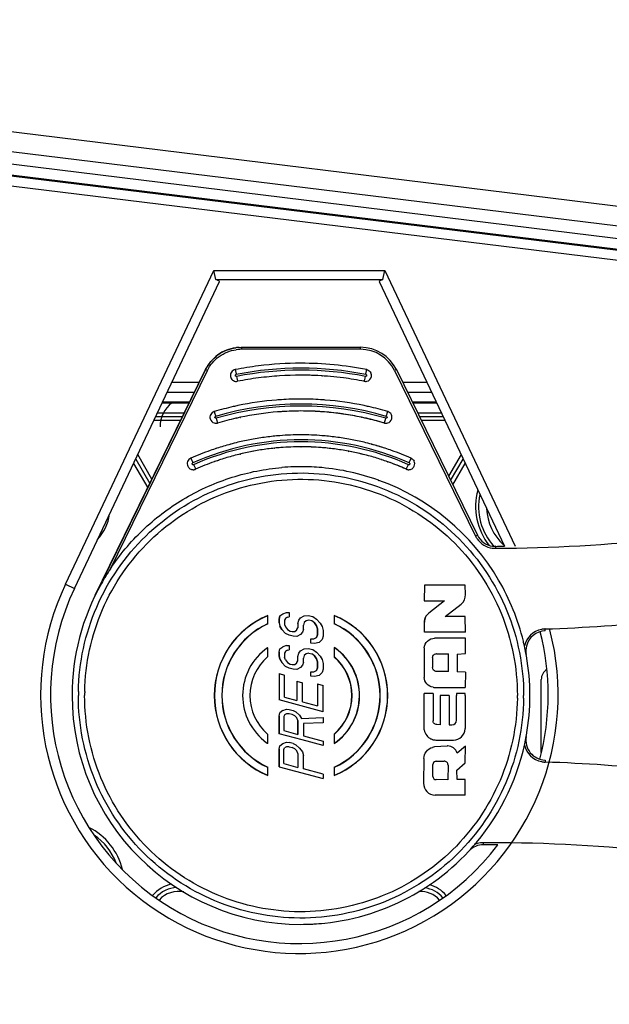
# Model space of a CAD drawing. Header units: millimetres. Extents: x 0 to 420, y 0 to 297.
# Tile 13 of 136: x 81.33 to 87.26, y 187.3 to 197.19. Entities that reach past the tile are written whole.
import ezdxf

# ---------------------------------------------------------------- set-up
doc = ezdxf.new("R2010")
doc.units = ezdxf.units.MM
doc.header["$LTSCALE"] = 23.1
doc.layers.get('0').update_dxf_attribs({"linetype": 'CONTINUOUS'})
doc.layers.add('DIM_PILOTEES', color=7, linetype='CONTINUOUS')
doc.styles.get("Standard").update_dxf_attribs({"font": 'txt', "width": 0.7})
doc.dimstyles.new('DIMSTYLE_1', dxfattribs={"dimtxt": 2.5, "dimasz": 3.5, "dimexe": 2, "dimexo": 0, "dimtad": 1, "dimlfac": 5, "dimdsep": 46, "dimtxsty": 'Standard', "dimblk": '_FILLED', "dimblk1": '_FILLED', "dimblk2": '_FILLED', "dimcen": 0.09, "dimazin": 2, "dimtp": 0.5, "dimtm": 0.5, "dimtfac": 1, "dimtofl": 0, "dimtmove": 0, "dimatfit": 3, "dimldrblk": '_FILLED', "dimfxl": 0, "dimtolj": 1, "dimarcsym": 0})
doc.dimstyles.new('DIMSTYLE_4', dxfattribs={"dimtxt": 2.5, "dimasz": 3.5, "dimexe": 2, "dimexo": 0, "dimtad": 1, "dimdec": 1, "dimlfac": 5, "dimdsep": 46, "dimtxsty": 'Standard', "dimblk": '_FILLED', "dimblk1": '_FILLED', "dimblk2": '_FILLED', "dimcen": 0.09, "dimazin": 2, "dimtp": 0.2, "dimtm": 0.2, "dimtfac": 1, "dimtdec": 1, "dimtofl": 0, "dimtmove": 0, "dimatfit": 3, "dimldrblk": '_FILLED', "dimfxl": 0, "dimtolj": 1, "dimarcsym": 0})

# ---------------------------------------------------------------- blocks, each defined once
blk = doc.blocks.new('_FILLED')
at = {"color": 0, "linetype": 'ByBlock'}
blk.add_solid([(0, 0), (-1, 0.1429), (-1, -0.1429)], dxfattribs=at)
blk = doc.blocks.new('*D7')
at = {"layer": 'DIM_PILOTEES', "color": 2, "linetype": 'Continuous'}
for p, q in [((73.0616, 177.0914), (73.0618, 191.5703)), ((73.0618, 191.5703), (73.0616, 175.9659)), ((77.9246, 177.0913), (71.0616, 177.0915)), ((73.0613, 167.3404), (73.0616, 175.9659)), ((82.7639, 174.8401), (71.0615, 174.8405)), ((73.0615, 174.8404), (73.0613, 167.3404))]:
    blk.add_line(p, q, dxfattribs=at)
at = {"layer": 'DIM_PILOTEES', "color": 2, "linetype": 'Continuous', "xscale": 3.5, "yscale": 3.5, "zscale": 3.5}
for p, rotation in [((73.0616, 177.0914), 269.9992714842), ((73.0615, 174.8404), 89.9983162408)]:
    blk.add_blockref('_FILLED', p, dxfattribs=dict(at, rotation=rotation))
at = {"layer": 'DIM_PILOTEES', "color": 2, "linetype": 'Continuous', "insert": (69.9368, 183.356), "char_height": 2.5, "width": 12.321429, "attachment_point": 1, "rotation": 90, "line_spacing_factor": 0.9}
blk.add_mtext('{\\ftxt;\\W0.0001;\\H0.0001;\\~}{\\ftxt;\\W0.4285714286;\\H2.5; }{\\ftxt;\\W0.0001;\\H0.0001;\\~}{\\ftxt;\\W0.0001;\\H0.0001;\\~}{\\ftxt;\\W2.4285714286;\\H2.5; }{\\ftxt;\\W0.0001;\\H0.0001;\\~}{\\ftxt;\\W0.0001;\\H0.0001;\\~}{\\ftxt;\\W0.4285714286;\\H2.5; }{\\ftxt;\\W0.0001;\\H0.0001;\\~}', dxfattribs=at)
blk = doc.blocks.new('*D10')
at = {"layer": 'DIM_PILOTEES', "color": 2, "linetype": 'Continuous'}
for p, q in [((80.0527, 245.5401), (54.3904, 245.5401)), ((56.3904, 245.5401), (56.3904, 210.1901)), ((56.3904, 174.8401), (56.3904, 210.1901)), ((82.1977, 174.8401), (54.3904, 174.8401))]:
    blk.add_line(p, q, dxfattribs=at)
at = {"layer": 'DIM_PILOTEES', "color": 2, "linetype": 'Continuous', "xscale": 3.5, "yscale": 3.5, "zscale": 3.5}
for p, rotation in [((56.3904, 245.5401), 90), ((56.3904, 174.8401), 270)]:
    blk.add_blockref('_FILLED', p, dxfattribs=dict(at, rotation=rotation))
at = {"layer": 'DIM_PILOTEES', "color": 2, "linetype": 'Continuous', "insert": (53.2654, 210.1901), "char_height": 2.5, "width": 12.857143, "attachment_point": 2, "rotation": 90, "line_spacing_factor": 0.9}
blk.add_mtext('{\\ftxt;\\W0.0001;\\H0.0001;\\~}{\\ftxt;\\W3.4285714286;\\H2.5; }{\\ftxt;\\W0.0001;\\H0.0001;\\~}', dxfattribs=at)

msp = doc.modelspace()

# ---------------------------------------------------------------- linework, layer by layer
at = {"color": 7, "linetype": 'Continuous'}
for p, q in [((79.7438, 196.2514), (97.5541, 194.0679)), ((79.7438, 196.0512), (97.5301, 193.8707)), ((97.5143, 193.742), (79.7438, 195.924)), ((97.435, 193.633), (79.7876, 195.7998)), ((97.4361, 193.6425), (79.7888, 195.8094)), ((97.4228, 193.5337), (79.7754, 195.7006)), ((81.7932, 191.5172), (83.2847, 194.6726)), ((83.3056, 194.582), (83.2847, 194.6726)), ((83.2847, 194.6726), (85.003, 194.6726)), ((83.3056, 194.582), (84.9821, 194.582)), ((84.9821, 194.582), (85.003, 194.6726)), ((85.003, 194.6726), (86.313, 191.9012)), ((81.884, 191.4753), (83.3423, 194.5606)), ((84.9454, 194.5606), (86.203, 191.8998)), ((83.54, 193.8985), (83.5607, 193.899)), ((83.5607, 193.899), (84.7591, 193.899)), ((83.5607, 193.8842), (83.5607, 193.879)), ((84.7591, 193.879), (83.5607, 193.879)), ((84.1599, 193.739), (84.16, 193.739)), ((82.0936, 191.4093), (83.2013, 193.6747)), ((83.2008, 193.6747), (82.1013, 191.4261)), ((82.2446, 191.6724), (83.2193, 193.6659)), ((83.2013, 193.6747), (83.2008, 193.6747)), ((83.2193, 193.6659), (83.2013, 193.6747)), ((83.513, 193.6063), (83.5155, 193.5938)), ((83.5155, 193.5938), (83.5225, 193.5578)), ((84.1599, 193.6188), (84.1599, 193.6188)), ((84.3728, 193.612), (84.3772, 193.6117)), ((84.8002, 193.5716), (84.8045, 193.5938)), ((84.8045, 193.5938), (84.807, 193.6063)), ((85.1184, 193.6747), (85.1005, 193.6659)), ((85.1005, 193.6659), (85.9141, 192.0019)), ((85.1184, 193.6747), (85.932, 192.0107)), ((83.1382, 193.5467), (82.8631, 193.5467)), ((83.5113, 193.5562), (83.5226, 193.5573)), ((83.5225, 193.5578), (83.5226, 193.5573)), ((84.7913, 193.5582), (84.7973, 193.5573)), ((84.7914, 193.5584), (84.7973, 193.5573)), ((84.7973, 193.5573), (84.8086, 193.5562)), ((85.4246, 193.5467), (85.181, 193.5467)), ((83.089, 193.4461), (82.8156, 193.4461)), ((85.4721, 193.4461), (85.2302, 193.4461)), ((83.0401, 193.3461), (82.7683, 193.3461)), ((82.7683, 193.3401), (83.0372, 193.3401)), ((85.5194, 193.3461), (85.2791, 193.3461)), ((85.282, 193.3401), (85.5194, 193.3401)), ((82.7013, 193.2045), (82.9709, 193.2045)), ((82.7182, 193.2401), (82.9883, 193.2401)), ((83.5472, 193.1949), (83.5506, 193.1956)), ((83.5473, 193.1942), (83.5507, 193.1948)), ((84.7659, 193.1954), (84.7693, 193.1948)), ((84.7661, 193.1962), (84.7694, 193.1955)), ((85.0311, 193.2532), (85.0314, 193.2532)), ((85.3309, 193.2401), (85.5695, 193.2401)), ((85.3484, 193.2045), (85.5864, 193.2045)), ((82.9513, 193.1645), (82.6824, 193.1645)), ((83.3083, 193.186), (83.3119, 193.1738)), ((83.3119, 193.1738), (83.3219, 193.1397)), ((83.3219, 193.1397), (83.3224, 193.138)), ((83.5063, 193.1859), (83.5097, 193.1867)), ((83.5064, 193.1852), (83.5099, 193.186)), ((84.8132, 193.1852), (84.8164, 193.1844)), ((84.8133, 193.186), (84.8166, 193.1852)), ((85.0017, 193.1521), (85.0081, 193.1738)), ((85.0081, 193.1738), (85.0117, 193.186)), ((85.6053, 193.1645), (85.3679, 193.1645)), ((83.4532, 192.9256), (83.4507, 192.9249)), ((83.4535, 192.9245), (83.451, 192.9238)), ((84.1599, 192.899), (84.1628, 192.899)), ((84.1599, 192.899), (84.1628, 192.8989)), ((84.8716, 192.9229), (84.8687, 192.9238)), ((84.8719, 192.9242), (84.869, 192.925)), ((82.6623, 192.5734), (82.5198, 192.8203)), ((83.5515, 192.8268), (83.5544, 192.8275)), ((83.5518, 192.8255), (83.5548, 192.8261)), ((83.8943, 192.8854), (83.8974, 192.8857)), ((83.8944, 192.8838), (83.8976, 192.8842)), ((84.4252, 192.8838), (84.4277, 192.8835)), ((84.4254, 192.8854), (84.4279, 192.8852)), ((84.562, 192.8665), (84.5643, 192.8662)), ((84.5622, 192.8677), (84.5644, 192.8673)), ((84.6355, 192.8537), (84.6392, 192.8529)), ((84.6357, 192.8551), (84.6395, 192.8544)), ((84.7604, 192.8271), (84.7653, 192.826)), ((84.7608, 192.8286), (84.7656, 192.8275)), ((85.7679, 192.8203), (85.6425, 192.603)), ((82.4782, 192.7323), (82.6199, 192.4868)), ((82.499, 192.7763), (82.6411, 192.5301)), ((83.0812, 192.7195), (83.0864, 192.7079)), ((83.0864, 192.7079), (83.0988, 192.68)), ((83.2891, 192.7488), (83.292, 192.7499)), ((83.2893, 192.7482), (83.2921, 192.7494)), ((84.1628, 192.699), (84.1599, 192.699)), ((84.1628, 192.6989), (84.1603, 192.699)), ((85.0303, 192.7483), (85.0328, 192.7473)), ((85.0305, 192.7489), (85.033, 192.748)), ((85.2244, 192.6872), (85.2336, 192.7079)), ((85.2336, 192.7079), (85.2388, 192.7195)), ((85.6636, 192.5597), (85.7887, 192.7763)), ((85.6848, 192.5163), (85.8095, 192.7323)), ((83.1008, 192.6754), (83.1015, 192.6738)), ((84.9368, 192.5634), (84.9427, 192.5615)), ((84.937, 192.5638), (84.9427, 192.5617)), ((85.9141, 192.0019), (85.932, 192.0107)), ((86.1126, 191.8986), (86.1121, 191.8986)), ((81.7932, 191.5172), (81.8836, 191.4745)), ((85.3994, 191.5084), (85.3991, 191.3503)), ((85.8093, 191.5097), (85.3994, 191.5084)), ((85.8132, 191.4155), (85.8093, 191.5097)), ((85.3991, 191.3503), (85.6031, 191.3504)), ((85.6031, 191.3504), (85.445, 191.2281)), ((85.61, 191.1945), (85.7684, 191.3185)), ((83.9487, 191.1993), (83.9769, 191.2212)), ((83.9769, 191.2212), (84.0145, 191.2333)), ((84.0145, 191.2333), (84.0428, 191.2331)), ((84.0428, 191.2331), (84.0428, 191.1889)), ((83.8247, 191.2012), (83.8246, 191.1205)), ((83.8246, 191.1205), (83.826, 191.1195)), ((83.8247, 191.2012), (83.8261, 191.2036)), ((83.826, 191.1195), (83.8261, 191.2036)), ((83.9486, 191.1993), (83.9391, 191.165)), ((83.9391, 191.165), (83.9391, 191.1281)), ((83.9391, 191.1281), (83.9486, 191.0961)), ((83.9393, 191.165), (83.9487, 191.1993)), ((83.9393, 191.1281), (83.9393, 191.165)), ((83.9393, 191.1281), (83.9487, 191.0961)), ((84.0035, 191.1735), (83.9957, 191.1572)), ((83.9957, 191.1572), (83.9957, 191.113)), ((84.0051, 191.1768), (84.0035, 191.1735)), ((84.0239, 191.1865), (84.0051, 191.1768)), ((84.0239, 191.1865), (84.0428, 191.1889)), ((84.1275, 191.1219), (84.1369, 191.1563)), ((84.1275, 191.1219), (84.1275, 191.0777)), ((84.1369, 191.1563), (84.1557, 191.1807)), ((84.1557, 191.1807), (84.1933, 191.2001)), ((84.1933, 191.1338), (84.1839, 191.1068)), ((84.1933, 191.2001), (84.231, 191.2048)), ((84.2122, 191.1508), (84.1933, 191.1338)), ((84.2404, 191.158), (84.2122, 191.1508)), ((84.231, 191.2048), (84.278, 191.1922)), ((84.2686, 191.1505), (84.2404, 191.158)), ((84.2969, 191.1281), (84.2686, 191.1505)), ((84.278, 191.1922), (84.3157, 191.1673)), ((84.2968, 191.1281), (84.3156, 191.101)), ((84.3157, 191.101), (84.2969, 191.1281)), ((84.3157, 191.1673), (84.3533, 191.1278)), ((84.3533, 191.1278), (84.3721, 191.0932)), ((84.4961, 191.2012), (84.4945, 191.2036)), ((84.4945, 191.2036), (84.4946, 191.1195)), ((84.4962, 191.1205), (84.4946, 191.1195)), ((84.4962, 191.1205), (84.4961, 191.2012)), ((85.3996, 191.1356), (85.3995, 191.1356)), ((85.3995, 191.0367), (85.3996, 191.1356)), ((85.8107, 191.1926), (85.61, 191.1945)), ((85.8129, 191.0347), (85.8107, 191.1926)), ((83.9486, 191.0961), (83.9674, 191.0616)), ((83.9675, 191.0616), (83.9487, 191.0961)), ((84.0051, 191.022), (83.9675, 191.0616)), ((83.9957, 191.113), (84.0051, 191.0884)), ((84.0051, 191.0884), (84.024, 191.0612)), ((84.0428, 191.0046), (84.0051, 191.022)), ((84.024, 191.0612), (84.0522, 191.0463)), ((84.0522, 191.0463), (84.071, 191.0412)), ((84.071, 191.0412), (84.0992, 191.041)), ((84.0992, 191.041), (84.1181, 191.0581)), ((84.1181, 191.0581), (84.1196, 191.0613)), ((84.1196, 191.0613), (84.1275, 191.0777)), ((84.1745, 191.0356), (84.1557, 191.0112)), ((84.1839, 191.0626), (84.1745, 191.0356)), ((84.1839, 191.0626), (84.1839, 191.1068)), ((84.3157, 191.101), (84.3156, 191.101)), ((84.3156, 191.101), (84.325, 191.069)), ((84.3251, 191.069), (84.3157, 191.101)), ((84.3251, 191.069), (84.325, 191.069)), ((84.325, 191.069), (84.325, 191.01)), ((84.3251, 191.01), (84.3251, 191.069)), ((84.3721, 191.0932), (84.3816, 191.0538)), ((84.3816, 191.0538), (84.3816, 190.9949)), ((85.8129, 191.0347), (85.3995, 191.0367)), ((84.0804, 190.9945), (84.0428, 191.0046)), ((84.1181, 190.9918), (84.0804, 190.9945)), ((84.1557, 191.0112), (84.1181, 190.9918)), ((84.2592, 190.9687), (84.2875, 190.9685)), ((84.2592, 190.9245), (84.2592, 190.9687)), ((84.2969, 190.9217), (84.2592, 190.9245)), ((84.2875, 190.9685), (84.3157, 190.983)), ((84.3439, 190.9312), (84.2969, 190.9217)), ((84.3156, 190.983), (84.325, 191.01)), ((84.3251, 191.01), (84.3157, 190.983)), ((84.3251, 191.01), (84.325, 191.01)), ((84.3722, 190.9605), (84.3439, 190.9312)), ((84.3816, 190.9949), (84.3722, 190.9605)), ((85.8123, 190.9765), (85.5023, 190.9753)), ((85.8119, 190.8208), (85.8123, 190.9765)), ((83.8243, 190.8793), (83.8258, 190.8823)), ((83.8243, 190.8793), (83.8243, 190.7866)), ((83.9392, 190.8333), (83.9486, 190.8676)), ((83.9393, 190.8333), (83.9392, 190.8333)), ((83.9392, 190.8333), (83.9392, 190.7964)), ((83.9393, 190.8333), (83.9487, 190.8676)), ((83.9393, 190.7964), (83.9393, 190.8333)), ((83.9487, 190.8676), (83.9769, 190.8895)), ((84.0146, 190.9016), (83.9769, 190.8895)), ((84.0036, 190.8418), (83.9957, 190.8255)), ((83.9957, 190.8255), (83.9957, 190.7813)), ((84.0051, 190.8451), (84.0036, 190.8418)), ((84.024, 190.8548), (84.0051, 190.8451)), ((84.0146, 190.9016), (84.0428, 190.9014)), ((84.024, 190.8548), (84.0428, 190.8571)), ((84.0428, 190.9014), (84.0428, 190.8571)), ((84.1274, 190.7902), (84.1368, 190.8245)), ((84.1275, 190.7902), (84.1369, 190.8245)), ((84.1369, 190.8245), (84.1557, 190.849)), ((84.1557, 190.849), (84.1934, 190.8684)), ((84.1934, 190.8684), (84.231, 190.873)), ((84.2122, 190.8191), (84.1934, 190.802)), ((84.2404, 190.8263), (84.2122, 190.8191)), ((84.231, 190.873), (84.2781, 190.8604)), ((84.2404, 190.8263), (84.2686, 190.8187)), ((84.2969, 190.7964), (84.2686, 190.8187)), ((84.2781, 190.8604), (84.3157, 190.8356)), ((84.3157, 190.8356), (84.3533, 190.796)), ((84.4965, 190.8797), (84.4948, 190.8827)), ((84.4948, 190.8827), (84.4948, 190.7859)), ((84.4965, 190.7866), (84.4965, 190.8797)), ((85.3986, 190.8715), (85.3977, 190.585)), ((85.5211, 190.8194), (85.6418, 190.8196)), ((85.6432, 190.6389), (85.6418, 190.8196)), ((85.7295, 190.8158), (85.8119, 190.8208)), ((83.8243, 190.7866), (83.8258, 190.7859)), ((83.9393, 190.7964), (83.9392, 190.7964)), ((83.9392, 190.7964), (83.9486, 190.7644)), ((83.9487, 190.7644), (83.9393, 190.7964)), ((83.9487, 190.7644), (83.9486, 190.7644)), ((83.9486, 190.7644), (83.9674, 190.7299)), ((83.9487, 190.7644), (83.9675, 190.7299)), ((84.0052, 190.6903), (83.9675, 190.7299)), ((84.0051, 190.7566), (83.9957, 190.7813)), ((84.0051, 190.7566), (84.024, 190.7295)), ((84.024, 190.7295), (84.0522, 190.7145)), ((84.0993, 190.7093), (84.1181, 190.7264)), ((84.1181, 190.7264), (84.1196, 190.7296)), ((84.1196, 190.7296), (84.1275, 190.746)), ((84.1275, 190.7902), (84.1274, 190.7902)), ((84.1275, 190.746), (84.1275, 190.7902)), ((84.184, 190.7308), (84.1745, 190.7039)), ((84.1934, 190.802), (84.184, 190.7751)), ((84.184, 190.7308), (84.184, 190.7751)), ((84.2968, 190.7964), (84.3156, 190.7693)), ((84.3157, 190.7693), (84.2969, 190.7964)), ((84.3157, 190.7693), (84.3156, 190.7693)), ((84.3156, 190.7693), (84.325, 190.7373)), ((84.3251, 190.7373), (84.3157, 190.7693)), ((84.3251, 190.7373), (84.325, 190.7373)), ((84.325, 190.7373), (84.325, 190.6783)), ((84.3251, 190.6783), (84.3251, 190.7373)), ((84.3533, 190.796), (84.3722, 190.7615)), ((84.3722, 190.7615), (84.3816, 190.7221)), ((84.3816, 190.7221), (84.3816, 190.6632)), ((84.4965, 190.7866), (84.4948, 190.7859)), ((85.4822, 190.7802), (85.4827, 190.6793)), ((85.7295, 190.8158), (85.7297, 190.6375)), ((84.0428, 190.6728), (84.0052, 190.6903)), ((84.0804, 190.6628), (84.0428, 190.6728)), ((84.0522, 190.7145), (84.071, 190.7095)), ((84.071, 190.7095), (84.0993, 190.7093)), ((84.1181, 190.66), (84.0804, 190.6628)), ((84.1557, 190.6794), (84.1181, 190.66)), ((84.1745, 190.7039), (84.1557, 190.6794)), ((84.2592, 190.637), (84.2875, 190.6368)), ((84.2592, 190.5927), (84.2592, 190.637)), ((84.2875, 190.6368), (84.3157, 190.6513)), ((84.325, 190.6783), (84.3156, 190.6513)), ((84.3157, 190.6513), (84.3251, 190.6783)), ((84.3251, 190.6783), (84.325, 190.6783)), ((84.3439, 190.5995), (84.3722, 190.6288)), ((84.3816, 190.6632), (84.3722, 190.6288)), ((85.6432, 190.6389), (85.5212, 190.6405)), ((85.8112, 190.6354), (85.7297, 190.6375)), ((85.8112, 190.6354), (85.8109, 190.4811)), ((83.9393, 190.6195), (83.9957, 190.6044)), ((83.9393, 190.6195), (83.9393, 190.3541)), ((83.9957, 190.3832), (83.9957, 190.6044)), ((84.1181, 190.5421), (84.1181, 190.3504)), ((84.1181, 190.5421), (84.1745, 190.527)), ((84.1745, 190.3353), (84.1745, 190.527)), ((84.2969, 190.59), (84.2592, 190.5927)), ((84.3439, 190.5995), (84.2969, 190.59)), ((86.5738, 189.8248), (86.5738, 190.5598)), ((84.3251, 190.5161), (84.3816, 190.501)), ((84.3251, 190.5161), (84.3251, 190.295)), ((84.3816, 190.2356), (84.3816, 190.501)), ((85.502, 190.4806), (85.8109, 190.4811)), ((84.3816, 190.2356), (83.9393, 190.3541)), ((83.9957, 190.3832), (84.1181, 190.3504)), ((84.1745, 190.3353), (84.3251, 190.295)), ((85.4863, 190.4207), (85.3988, 190.4207)), ((85.3988, 190.399), (85.3988, 190.4207)), ((85.3988, 190.0544), (85.3988, 190.399)), ((85.4863, 190.4207), (85.4863, 190.399)), ((85.4863, 190.399), (85.4863, 190.1452)), ((85.6471, 190.399), (85.5577, 190.399)), ((85.5577, 190.399), (85.5577, 190.1055)), ((85.6471, 190.399), (85.6471, 190.1052)), ((85.8095, 190.4207), (85.7227, 190.4207)), ((85.7227, 190.4207), (85.7227, 190.399)), ((85.7227, 190.1503), (85.7227, 190.399)), ((85.8095, 190.399), (85.8095, 190.4207)), ((85.8095, 190.399), (85.8095, 190.0678)), ((83.9393, 190.1919), (83.9487, 190.2263)), ((83.9769, 190.2482), (83.9487, 190.2263)), ((83.9769, 190.2482), (84.0146, 190.2602)), ((84.0146, 190.2602), (84.0428, 190.26)), ((84.0428, 190.26), (84.0804, 190.2499)), ((84.0804, 190.2499), (84.1087, 190.235)), ((84.1087, 190.235), (84.1463, 190.2028)), ((83.9392, 190.1919), (83.9392, 190.015)), ((83.9393, 190.015), (83.9393, 190.1919)), ((83.9942, 190.2031), (83.9863, 190.1867)), ((83.9863, 190.1867), (83.9863, 190.0466)), ((83.9957, 190.2063), (83.9942, 190.2031)), ((84.0146, 190.216), (83.9957, 190.2063)), ((84.0428, 190.2158), (84.0146, 190.216)), ((84.071, 190.2082), (84.0428, 190.2158)), ((84.0993, 190.1933), (84.071, 190.2082)), ((84.1181, 190.1735), (84.0993, 190.1933)), ((84.1275, 190.1489), (84.1181, 190.1735)), ((84.1275, 190.1489), (84.1274, 190.1489)), ((84.1274, 190.1489), (84.1274, 190.0088)), ((84.1275, 190.0088), (84.1275, 190.1489)), ((84.1463, 190.2028), (84.1651, 190.1683)), ((84.1651, 190.1683), (84.3816, 190.1766)), ((84.3816, 190.125), (84.184, 190.119)), ((84.3816, 190.1766), (84.3816, 190.125)), ((85.7226, 190.1503), (85.7227, 190.1503)), ((83.9863, 190.0466), (84.1275, 190.0088)), ((84.184, 190.119), (84.184, 189.9937)), ((85.3987, 190.0544), (85.3988, 190.0544)), ((85.5577, 190.1055), (85.5237, 190.1069)), ((85.6471, 190.1052), (85.6769, 190.105)), ((83.8243, 190.0114), (83.8258, 190.0122)), ((83.8243, 190.0114), (83.8243, 189.9183)), ((84.1729, 189.9524), (83.9393, 190.015)), ((83.9769, 189.9165), (84.0146, 189.9285)), ((84.0146, 189.9285), (84.0428, 189.9283)), ((84.0804, 189.9182), (84.0428, 189.9283)), ((84.3816, 189.8965), (84.1729, 189.9524)), ((84.184, 189.9937), (84.3816, 189.9407)), ((84.3816, 189.9407), (84.3816, 189.8965)), ((84.4948, 190.0122), (84.4965, 190.0114)), ((84.4948, 190.0122), (84.4948, 189.9157)), ((84.4965, 189.9187), (84.4965, 190.0114)), ((85.5149, 189.9515), (85.6922, 189.9513)), ((83.8258, 189.9153), (83.8243, 189.9183)), ((83.9393, 189.8602), (83.9392, 189.8602)), ((83.9391, 189.6833), (83.9392, 189.8602)), ((83.9393, 189.8602), (83.9487, 189.8945)), ((83.9393, 189.8602), (83.9393, 189.6833)), ((83.9487, 189.8945), (83.9769, 189.9165)), ((83.9863, 189.855), (83.9957, 189.8746)), ((83.9863, 189.7149), (83.9863, 189.855)), ((84.0146, 189.8843), (83.9957, 189.8746)), ((84.0428, 189.8841), (84.0146, 189.8843)), ((84.0428, 189.8841), (84.071, 189.8765)), ((84.0992, 189.8616), (84.071, 189.8765)), ((84.0804, 189.9182), (84.1087, 189.9033)), ((84.1181, 189.8418), (84.0992, 189.8616)), ((84.1087, 189.9033), (84.1463, 189.8711)), ((84.1275, 189.8171), (84.1181, 189.8418)), ((84.1463, 189.8711), (84.1745, 189.834)), ((84.1745, 189.834), (84.1839, 189.7946)), ((84.4965, 189.9187), (84.4948, 189.9157)), ((85.6269, 189.8915), (85.5029, 189.8819)), ((85.6344, 189.8918), (85.6342, 189.8918)), ((85.8114, 189.891), (85.7286, 189.82)), ((85.81, 189.7231), (85.8114, 189.891)), ((84.1275, 189.8171), (84.1274, 189.8171)), ((84.1275, 189.8171), (84.1275, 189.6771)), ((84.1839, 189.662), (84.1839, 189.7946)), ((85.3948, 189.767), (85.391, 189.5168)), ((85.3948, 189.767), (85.3947, 189.767)), ((85.5173, 189.7379), (85.5978, 189.7394)), ((83.8246, 189.6775), (83.826, 189.6785)), ((83.8246, 189.6775), (83.8247, 189.5968)), ((83.8261, 189.5945), (83.826, 189.6785)), ((83.9393, 189.6833), (84.3815, 189.5648)), ((83.9863, 189.7149), (84.1275, 189.6771)), ((84.3815, 189.609), (84.1839, 189.662)), ((84.4946, 189.6785), (84.4945, 189.5945)), ((84.4946, 189.6785), (84.4962, 189.6775)), ((84.4961, 189.5968), (84.4962, 189.6775)), ((85.4858, 189.5859), (85.4854, 189.7053)), ((85.6375, 189.7), (85.636, 189.5525)), ((85.6375, 189.7), (85.6374, 189.7)), ((85.7263, 189.6491), (85.81, 189.7231)), ((85.7278, 189.5541), (85.7263, 189.6491)), ((83.8261, 189.5945), (83.8247, 189.5968)), ((84.3815, 189.609), (84.3815, 189.5648)), ((84.4961, 189.5968), (84.4945, 189.5945)), ((85.636, 189.5525), (85.518, 189.5535)), ((85.809, 189.5548), (85.7278, 189.5541)), ((85.8089, 189.3972), (85.809, 189.5548)), ((85.8089, 189.3972), (85.5078, 189.3979)), ((84.1599, 188.099), (84.1591, 188.099))]:
    msp.add_line(p, q, dxfattribs=at)
msp.add_lwpolyline([(84.3728, 193.612), (84.3744, 193.6119), (84.3772, 193.6117)], dxfattribs=at)
for centre, radius, start, end in [((83.561, 193.5007), 0.3984, 93.02194, 98.15899), ((84.7591, 193.499), 0.4, 26.05614, 89.99998), ((83.561, 193.5007), 0.3784, 92.96386, 98.10368), ((83.5607, 193.5065), 0.3726, 90.00332, 92.95811), ((84.7591, 193.499), 0.38, 26.05614, 89.99998), ((84.1596, 190.3), 3.439, 97.13454, 101.06642), ((84.16, 190.299), 3.39, 78.93171, 101.06841), ((84.1603, 190.2946), 3.4444, 90.00601, 97.13448), ((84.1591, 190.291), 3.448, 78.94447, 89.98617), ((83.511, 193.6161), 0.06, 101.06848, 191.07876), ((84.16, 190.2912), 3.3777, 78.95721, 101.0428), ((84.1555, 190.3205), 3.2981, 97.36433, 101.06483), ((84.159, 190.2937), 3.3251, 93.68124, 97.36454), ((84.1599, 190.2797), 3.3391, 86.34518, 93.68365), ((84.1599, 190.2782), 3.3406, 89.7441, 90), ((84.1599, 190.2793), 3.3395, 87.09439, 89.74421), ((84.1606, 190.2914), 3.3274, 82.66181, 87.09568), ((84.1643, 190.3204), 3.2982, 78.93522, 82.66103), ((84.8088, 193.6162), 0.06, 281.50014, 348.87623), ((84.8088, 193.6161), 0.06, 348.946, 26.05391), ((84.8085, 193.6177), 0.0615, 270.02242, 281.49082), ((84.1574, 190.307), 3.0716, 102.74602, 106.43387), ((84.16, 190.299), 3.03, 73.5636, 106.43655), ((84.16, 190.299), 3.01, 73.56345, 106.43656), ((84.1599, 190.2963), 3.0826, 101.87018, 102.74766), ((84.1613, 190.2897), 3.0894, 94.56641, 101.86916), ((84.1607, 190.2964), 3.0826, 93.67801, 94.56538), ((84.1601, 190.3074), 3.0716, 90.00267, 93.67964), ((84.1598, 190.3075), 3.0716, 86.32591, 89.99734), ((84.1592, 190.2964), 3.0826, 85.44191, 86.32754), ((84.1586, 190.2897), 3.0893, 78.13289, 85.44088), ((84.1599, 190.2963), 3.0827, 77.26234, 78.13186), ((84.1624, 190.307), 3.0716, 73.56614, 77.26398), ((83.3054, 193.1956), 0.06, 106.43663, 196.44639), ((84.1599, 190.2964), 2.9625, 101.86956, 102.74695), ((84.1612, 190.2901), 2.969, 94.54058, 101.8682), ((84.1607, 190.2965), 2.9625, 93.67566, 94.56332), ((84.16, 190.307), 2.952, 90.0027, 93.70147), ((84.1601, 190.3071), 2.9519, 90.00266, 93.67729), ((84.1598, 190.3071), 2.9519, 86.32202, 89.99734), ((84.1598, 190.3072), 2.9518, 86.342, 89.99736), ((84.1592, 190.2965), 2.9625, 85.41708, 86.34361), ((84.1583, 190.2878), 2.9712, 78.13072, 85.43507), ((84.1586, 190.2902), 2.9689, 81.91544, 85.41615), ((84.1584, 190.2888), 2.9703, 81.60572, 81.91564), ((84.1586, 190.2902), 2.9689, 78.19304, 81.60591), ((84.1599, 190.2964), 2.9625, 77.25744, 78.12675), ((85.0144, 193.1956), 0.06, 343.63601, 26.05623), ((83.3056, 193.1972), 0.0616, 252.85166, 270.01056), ((83.3056, 193.1969), 0.0613, 270.02763, 273.38702), ((83.3056, 193.1964), 0.0608, 273.38782, 275.69722), ((83.3058, 193.1944), 0.0588, 275.64862, 286.36157), ((84.1575, 190.3067), 2.9519, 102.74531, 106.43387), ((84.1623, 190.3067), 2.952, 73.56614, 77.25941), ((84.1622, 190.3063), 2.9524, 73.79566, 77.194), ((84.1654, 190.3177), 2.9405, 73.56345, 73.79345), ((85.0143, 193.197), 0.0613, 266.61579, 269.96993), ((85.0143, 193.1972), 0.0616, 269.98702, 287.17516), ((84.1604, 190.2946), 2.7244, 95.86498, 98.94425), ((84.1604, 190.2943), 2.7248, 94.45338, 95.86507), ((84.1601, 190.2997), 2.7194, 90.00276, 94.45439), ((84.1598, 190.2996), 2.7194, 85.54497, 89.99706), ((84.1594, 190.2943), 2.7248, 84.13933, 85.54598), ((84.1595, 190.2946), 2.7244, 81.05374, 84.13941), ((84.16, 190.299), 2.67, 65.97845, 114.02169), ((84.16, 190.299), 2.65, 65.97831, 114.02171), ((84.1613, 190.2949), 2.7243, 105.11877, 108.13572), ((84.1599, 190.2998), 2.7192, 103.47044, 105.11876), ((84.1586, 190.3051), 2.7138, 100.54581, 103.4699), ((84.1596, 190.2998), 2.7192, 98.94467, 100.54529), ((84.1601, 190.2996), 2.5994, 90.00336, 94.47945), ((84.1598, 190.2996), 2.5994, 85.54526, 89.99724), ((84.1598, 190.2996), 2.5995, 85.56156, 89.93405), ((84.1603, 190.2998), 2.7192, 79.45907, 81.05332), ((84.1612, 190.3051), 2.7138, 76.52567, 79.45855), ((84.1599, 190.2998), 2.7192, 74.88556, 76.52512), ((84.1586, 190.2949), 2.7243, 71.85374, 74.88518), ((84.1586, 190.295), 2.7243, 72.02554, 74.81999), ((84.1596, 190.2995), 2.7194, 109.56443, 114.01894), ((84.1614, 190.2945), 2.7247, 108.13598, 109.56543), ((84.1615, 190.2943), 2.725, 108.13565, 108.32301), ((84.1612, 190.2951), 2.6041, 105.11931, 108.13592), ((84.1599, 190.2998), 2.5993, 103.4705, 105.11894), ((84.1587, 190.3048), 2.5941, 100.50293, 103.46954), ((84.1587, 190.3048), 2.594, 100.54596, 103.46995), ((84.1596, 190.2997), 2.5992, 98.94484, 100.54545), ((84.1603, 190.2949), 2.6042, 95.86453, 98.98359), ((84.1604, 190.2945), 2.6046, 94.45367, 95.86499), ((84.1594, 190.2945), 2.6046, 84.13887, 85.56254), ((84.1595, 190.2948), 2.6042, 81.05391, 84.13933), ((84.1602, 190.2997), 2.5992, 79.45885, 81.05311), ((84.1612, 190.3048), 2.5941, 76.52572, 79.45871), ((84.1612, 190.3051), 2.5938, 76.63463, 79.37332), ((84.1599, 190.2998), 2.5993, 74.88574, 76.52517), ((84.1586, 190.2951), 2.6042, 71.85359, 74.88536), ((84.1585, 190.2945), 2.7247, 70.43887, 71.85382), ((84.1603, 190.2995), 2.7194, 65.98106, 70.43987), ((83.0771, 192.7286), 0.06, 114.02176, 204.03341), ((84.1596, 190.2995), 2.5994, 109.56458, 114.01894), ((84.1613, 190.2947), 2.6045, 108.13584, 109.56557), ((84.1613, 190.2947), 2.6045, 108.33104, 109.49846), ((84.16, 190.4224), 2.2767, 90.00087, 91.77639), ((84.1603, 190.3918), 2.3072, 89.99944, 91.76093), ((84.1596, 190.4105), 2.2886, 84.75738, 89.98317), ((84.1604, 190.4008), 2.2982, 84.79822, 89.94064), ((84.1584, 190.2945), 2.6048, 71.85328, 72.03371), ((84.1585, 190.2947), 2.6045, 70.43865, 71.8533), ((84.1603, 190.2995), 2.5994, 65.98106, 70.44001), ((84.16, 190.2988), 2.6002, 66.63744, 70.38083), ((85.2428, 192.7286), 0.06, 335.99231, 26.05499), ((83.077, 192.7303), 0.0616, 270.01956, 276.24337), ((83.077, 192.7301), 0.0614, 276.24, 281.41574), ((83.0772, 192.7293), 0.0606, 281.41858, 284.50977), ((83.0776, 192.7279), 0.0591, 284.49552, 290.74323), ((83.0782, 192.7261), 0.0572, 290.75902, 294.01373), ((81.6497, 192.0381), 1.5849, 23.70857, 23.89138), ((84.1605, 190.4069), 2.2922, 91.77779, 94.8123), ((84.1603, 190.3904), 2.3086, 91.76097, 94.74473), ((84.1563, 190.3817), 2.3176, 70.31439, 84.74012), ((84.1632, 190.3063), 2.592, 65.97836, 66.63576), ((85.2428, 192.7301), 0.0614, 258.54404, 263.87779), ((85.2428, 192.7303), 0.0616, 263.87419, 269.98331), ((84.1598, 190.3991), 2.3, 30.29103, 70.09857), ((86.5438, 192.3001), 0.63, 164.91576, 218.56136), ((86.5438, 192.3001), 0.6, 168.37883, 222.03812), ((81.7438, 192.3001), 0.5, 318.17046, 351.0126), ((86.5438, 192.3001), 0.52, 182.55968, 228.05129), ((86.1099, 192.0978), 0.218, 206.08148, 214.20141), ((86.0423, 207.9096), 16.0312, 270.25163, 276.32352), ((86.1119, 192.0966), 0.218, 262.10423, 270.22418), ((86.112, 192.0983), 0.1998, 262.09572, 265.20369), ((86.1118, 192.0955), 0.1969, 265.19911, 270.23974), ((86.1112, 192.0954), 0.1969, 265.35031, 270.24032), ((86.0424, 207.8857), 15.9873, 270.2495, 270.57558), ((84.1716, 190.3912), 2.3139, 146.38063, 150.67345), ((84.173, 190.3903), 2.3156, 145.68916, 146.38102), ((84.1438, 190.4061), 2.6, 154.70146, 14.57257), ((84.1618, 190.3983), 2.3019, 150.70814, 179.98236), ((84.1535, 190.3964), 2.3068, 13.75325, 30.26914), ((84.1438, 190.4061), 2.5, 154.68002, 322.91048), ((85.6961, 191.4108), 0.1172, 308.05549, 2.314), ((84.1603, 190.399), 0.8712, 112.55022, 247.44158), ((84.1604, 190.399), 0.8696, 112.71052, 247.28948), ((84.1604, 190.399), 0.7958, 114.95989, 245.04011), ((84.1603, 190.399), 0.7942, 114.88354, 245.10892), ((84.1603, 190.399), 0.8712, 292.55168, 67.44487), ((84.1603, 190.399), 0.7942, 294.88539, 65.11117), ((84.1604, 190.399), 0.8696, 292.71052, 67.28948), ((84.1604, 190.399), 0.7958, 294.95989, 65.04011), ((86.0426, 207.9037), 16.8453, 271.93643, 276.00717), ((86.6192, 190.8481), 0.22, 101.35039, 166.79405), ((86.6193, 190.8481), 0.2001, 91.9517, 166.47156), ((84.1438, 190.4061), 2.5, 345.00806, 14.67563), ((86.6193, 190.8482), 0.22, 92.53883, 101.3792), ((86.6191, 190.8513), 0.2169, 91.9358, 92.51759), ((84.1463, 190.3963), 2.3138, 12.531, 13.71309), ((84.1598, 190.3988), 0.586, 124.92595, 179.98086), ((84.1608, 190.3992), 0.5877, 304.6366, 53.94688), ((84.1663, 190.4072), 0.578, 53.92198, 55.35593), ((84.1661, 190.4071), 0.5767, 53.90347, 55.039), ((84.1609, 190.3992), 0.5861, 304.93029, 53.95317), ((85.4971, 190.8712), 0.0985, 176.80122, 179.81473), ((85.5213, 190.7807), 0.0387, 93.47125, 102.05922), ((85.5212, 190.7823), 0.0371, 90.10786, 93.43647), ((84.145, 190.3961), 2.3152, 10.61424, 12.53096), ((84.1452, 190.3961), 2.315, 10.35483, 10.61421), ((84.1604, 190.399), 0.513, 130.92362, 229.07637), ((84.1603, 190.399), 0.5114, 310.84654, 49.14549), ((84.1605, 190.399), 0.513, 310.92362, 49.07637), ((84.1454, 190.3961), 2.3148, 9.99267, 10.35483), ((84.1575, 190.398), 2.3025, 0.02553, 9.99924), ((86.6938, 190.5598), 0.12, 122.88072, 180), ((85.4952, 190.5847), 0.0975, 179.82657, 182.69856), ((84.1353, 190.399), 2.2122, 178.95395, 179.9997), ((84.136, 190.399), 2.1496, 178.95413, 180.00002), ((85.5019, 190.5817), 0.1011, 261.13039, 270.03811), ((84.1599, 190.399), 2.3, 179.99996, 269.98059), ((84.1604, 190.399), 0.5866, 180.00007, 233.92296), ((83.3303, 190.399), 3.0035, 359.50719, 359.99993), ((84.1861, 190.399), 2.2109, 359.31101, 359.99987), ((84.1574, 190.4001), 2.3025, 349.98854, 359.97441), ((85.6772, 190.1506), 0.0455, 269.71479, 359.66769), ((85.6983, 190.0683), 0.1112, 357.00411, 359.71312), ((85.514, 190.0672), 0.1154, 217.78496, 228.17293), ((85.5123, 190.0655), 0.1129, 228.22669, 231.01117), ((85.514, 190.0678), 0.1158, 231.03352, 238.77026), ((85.5152, 190.0697), 0.1181, 238.75714, 242.29746), ((85.5158, 190.0708), 0.1193, 242.30237, 249.00311), ((85.516, 190.0712), 0.1198, 249.0031, 253.57602), ((85.5158, 190.0707), 0.1192, 253.57179, 259.22764), ((85.5152, 190.0668), 0.1152, 259.19071, 269.85924), ((84.162, 190.3979), 2.2976, 319.99734, 349.66955), ((86.6192, 189.9499), 0.2, 169.65053, 268.06416), ((84.1454, 190.4019), 2.3147, 349.64514, 349.99509), ((84.1548, 190.3909), 0.5767, 233.90313, 235.03838), ((85.5119, 189.7674), 0.1149, 94.47537, 105.56202), ((86.6192, 189.9499), 0.22, 193.20595, 258.64952), ((85.5985, 189.7004), 0.039, 359.4063, 91.04591), ((86.6193, 189.9499), 0.22, 258.62071, 267.46116), ((86.6191, 189.9468), 0.2169, 267.4824, 268.06413), ((86.0426, 172.8944), 16.8453, 83.99283, 88.06357), ((85.5081, 189.5151), 0.1172, 179.15068, 269.82419), ((81.7438, 188.5001), 0.64, 13.65298, 63.43177), ((81.7438, 188.5001), 0.6, 21.16611, 55.71039), ((84.1651, 190.393), 2.2921, 317.19449, 319.39384), ((85.9934, 188.6996), 0.2, 90.17961, 137.1729), ((84.1595, 190.3979), 2.2996, 319.39301, 320.03878), ((85.9938, 188.6982), 0.2214, 98.01379, 113.56358), ((85.9936, 188.6992), 0.2204, 94.11482, 98.00423), ((85.9934, 188.7012), 0.2183, 90.18392, 94.11514), ((86.0429, 172.9155), 16.0041, 89.9995, 90.1796), ((86.0429, 172.9155), 15.9842, 89.99982, 90.1796), ((86.0423, 172.9116), 15.988, 89.65826, 89.99981), ((86.0423, 172.887), 16.0326, 83.67684, 89.99718), ((84.1599, 190.399), 2.3, 270.00001, 317.17297), ((82.9291, 188.17), 0.34, 101.61867, 139.91789), ((82.9291, 188.17), 0.3, 93.05006, 139.45589), ((85.3586, 188.17), 0.3, 40.54411, 81.53029), ((85.3586, 188.17), 0.34, 40.0821, 74.23584), ((82.9291, 188.17), 0.26, 77.79136, 138.32109), ((85.3586, 188.17), 0.26, 41.67893, 93.1932), ((84.1588, 190.3878), 2.2888, 270.00731, 275.23203)]:
    msp.add_arc(centre, radius, start, end, dxfattribs=at)
at = {"color": 2, "linetype": 'Continuous'}
msp.add_arc((83.0438, 193.1001), 0.3, 126.86172, 180, dxfattribs=at)
at = {"color": 7, "linetype": 'Continuous'}
for centre, major_axis, start_param, end_param in [((82.633, 193.9027), (0.8373, 0.5303), 0.284532, 0.34788), ((85.6547, 193.9027), (0.8373, -0.5303), 2.793713, 2.857061)]:
    msp.add_ellipse(centre, major_axis=major_axis, ratio=0.633414, start_param=start_param, end_param=end_param, dxfattribs=at)
for points, knots in [([(83.504, 193.895), (83.4403, 193.8859), (83.3153, 193.836), (83.2291, 193.7326), (83.2008, 193.6747)], [0, 0, 0, 0, 0.499928, 1, 1, 1, 1]), ([(83.2013, 193.6747), (83.2296, 193.7326), (83.3158, 193.836), (83.4408, 193.8859), (83.5045, 193.895)], [0, 0, 0, 0, 0.500072, 1, 1, 1, 1]), ([(83.5607, 193.899), (83.561, 193.899), (83.5602, 193.8968), (83.561, 193.8946), (83.5606, 193.8896), (83.5607, 193.8862), (83.5607, 193.8842)], [0, 0, 0, 0, 0.072986, 0.279389, 0.599491, 1, 1, 1, 1]), ([(84.7591, 193.879), (84.7591, 193.8816), (84.759, 193.8861), (84.7595, 193.8928), (84.7584, 193.8959), (84.7596, 193.899), (84.7591, 193.899)], [0, 0, 0, 0, 0.38252, 0.707104, 0.922757, 1, 1, 1, 1]), ([(83.2193, 193.6659), (83.2462, 193.7209), (83.3282, 193.8192), (83.4471, 193.8666), (83.5077, 193.8753)], [0, 0, 0, 0, 0.500071, 1, 1, 1, 1]), ([(83.4521, 193.6046), (83.4548, 193.5913), (83.4697, 193.5658), (83.4977, 193.5562), (83.5113, 193.5562)], [0, 0, 0, 0, 0.50004, 1, 1, 1, 1]), ([(83.4995, 193.675), (83.4998, 193.675), (83.4995, 193.673), (83.5006, 193.671), (83.5012, 193.6661), (83.5031, 193.6575), (83.5057, 193.6437), (83.508, 193.6322), (83.5092, 193.626)], [0, 0, 0, 0, 0.019865, 0.077331, 0.169386, 0.293016, 0.617569, 1, 1, 1, 1]), ([(83.5013, 193.6142), (83.5009, 193.6167), (83.5018, 193.6225), (83.5067, 193.6253), (83.5092, 193.626)], [0, 0, 0, 0, 0.499829, 1, 1, 1, 1]), ([(83.513, 193.6063), (83.5105, 193.6059), (83.5048, 193.6068), (83.502, 193.6118), (83.5013, 193.6142)], [0, 0, 0, 0, 0.49981, 1, 1, 1, 1]), ([(84.8187, 193.6142), (84.8181, 193.6117), (84.8152, 193.6068), (84.8095, 193.606), (84.807, 193.6063)], [0, 0, 0, 0, 0.499996, 1, 1, 1, 1]), ([(84.8108, 193.626), (84.812, 193.6322), (84.8143, 193.6437), (84.8171, 193.6575), (84.8185, 193.6661), (84.8198, 193.671), (84.8195, 193.673), (84.8207, 193.675), (84.8203, 193.675)], [0, 0, 0, 0, 0.382635, 0.707261, 0.830872, 0.922873, 0.980252, 1, 1, 1, 1]), ([(84.8108, 193.626), (84.8133, 193.6254), (84.8183, 193.6224), (84.819, 193.6168), (84.8187, 193.6142)], [0, 0, 0, 0, 0.499837, 1, 1, 1, 1]), ([(84.7973, 193.5573), (84.7976, 193.5572), (84.7973, 193.5593), (84.7984, 193.5613), (84.799, 193.5662), (84.7998, 193.5696), (84.8002, 193.5716)], [0, 0, 0, 0, 0.06779, 0.263903, 0.578066, 1, 1, 1, 1]), ([(83.2884, 193.2531), (83.2888, 193.2532), (83.2886, 193.2511), (83.2899, 193.2492), (83.2909, 193.2444), (83.2937, 193.236), (83.2975, 193.2226), (83.3009, 193.2113), (83.3027, 193.2052)], [0, 0, 0, 0, 0.019892, 0.077379, 0.169447, 0.293081, 0.617617, 1, 1, 1, 1]), ([(83.2959, 193.1928), (83.2952, 193.1952), (83.2956, 193.201), (83.3003, 193.2043), (83.3027, 193.2052)], [0, 0, 0, 0, 0.499829, 1, 1, 1, 1]), ([(85.0174, 193.2052), (85.0192, 193.2113), (85.0224, 193.2226), (85.0265, 193.236), (85.0288, 193.2444), (85.0305, 193.2492), (85.0304, 193.2511), (85.0317, 193.2532), (85.0314, 193.2531)], [0, 0, 0, 0, 0.382684, 0.707327, 0.830934, 0.922922, 0.98028, 1, 1, 1, 1]), ([(85.0174, 193.2052), (85.0198, 193.2044), (85.0244, 193.2009), (85.0247, 193.1953), (85.0241, 193.1928)], [0, 0, 0, 0, 0.499785, 1, 1, 1, 1]), ([(83.3083, 193.186), (83.3059, 193.1853), (83.3001, 193.1857), (83.2968, 193.1904), (83.2959, 193.1928)], [0, 0, 0, 0, 0.499826, 1, 1, 1, 1]), ([(84.9975, 193.138), (84.9978, 193.138), (84.9976, 193.14), (84.9989, 193.142), (85, 193.1468), (85.0011, 193.1501), (85.0017, 193.1521)], [0, 0, 0, 0, 0.067869, 0.264009, 0.578145, 1, 1, 1, 1]), ([(85.0241, 193.1928), (85.0233, 193.1904), (85.0199, 193.1857), (85.0142, 193.1854), (85.0117, 193.186)], [0, 0, 0, 0, 0.499996, 1, 1, 1, 1]), ([(83.0223, 192.7042), (83.0269, 192.6938), (83.0425, 192.6754), (83.0657, 192.6687), (83.077, 192.6687)], [0, 0, 0, 0, 0.500442, 1, 1, 1, 1]), ([(83.0527, 192.7834), (83.053, 192.7834), (83.0531, 192.7815), (83.0547, 192.7796), (83.0563, 192.7751), (83.0601, 192.7671), (83.0657, 192.7543), (83.0705, 192.7436), (83.0731, 192.7378)], [0, 0, 0, 0, 0.01993, 0.077445, 0.16953, 0.293171, 0.617683, 1, 1, 1, 1]), ([(83.068, 192.7246), (83.0671, 192.7269), (83.0667, 192.7327), (83.0708, 192.7366), (83.0731, 192.7378)], [0, 0, 0, 0, 0.499996, 1, 1, 1, 1]), ([(83.0812, 192.7195), (83.0789, 192.7185), (83.0731, 192.7182), (83.0693, 192.7223), (83.068, 192.7246)], [0, 0, 0, 0, 0.499825, 1, 1, 1, 1]), ([(85.252, 192.7246), (85.2509, 192.7223), (85.2468, 192.7181), (85.2412, 192.7186), (85.2388, 192.7195)], [0, 0, 0, 0, 0.499829, 1, 1, 1, 1]), ([(85.2428, 192.6687), (85.2541, 192.6687), (85.2773, 192.6755), (85.293, 192.6939), (85.2976, 192.7042)], [0, 0, 0, 0, 0.499558, 1, 1, 1, 1]), ([(85.2469, 192.7378), (85.2495, 192.7436), (85.2542, 192.7543), (85.2601, 192.7671), (85.2634, 192.7751), (85.2658, 192.7796), (85.2659, 192.7815), (85.2675, 192.7834), (85.2672, 192.7834)], [0, 0, 0, 0, 0.38275, 0.707417, 0.831017, 0.922988, 0.980318, 1, 1, 1, 1]), ([(85.2469, 192.7378), (85.2492, 192.7367), (85.2534, 192.7326), (85.2528, 192.727), (85.252, 192.7246)], [0, 0, 0, 0, 0.499838, 1, 1, 1, 1]), ([(81.9234, 190.4394), (81.9287, 190.7286), (82.0543, 191.3113), (82.5597, 192.0431), (83.3059, 192.5287), (84.1808, 192.6934), (85.0525, 192.513), (85.7898, 192.0139), (86.2819, 191.2732), (86.397, 190.6883), (86.397, 190.399)], [0, 0, 0, 0, 0.124999, 0.249999, 0.374999, 0.499999, 0.624999, 0.75, 0.875, 1, 1, 1, 1]), ([(82.2603, 191.6956), (82.3561, 191.8359), (82.5796, 192.0964), (82.9923, 192.4024), (83.4621, 192.6106), (83.7989, 192.6768), (83.9682, 192.691)], [0, 0, 0, 0, 0.249993, 0.500004, 0.749984, 1, 1, 1, 1]), ([(85.2183, 192.6738), (85.2187, 192.6738), (85.2188, 192.6757), (85.2203, 192.6776), (85.222, 192.6822), (85.2235, 192.6853), (85.2244, 192.6872)], [0, 0, 0, 0, 0.067977, 0.264153, 0.578253, 1, 1, 1, 1]), ([(81.9867, 190.4383), (81.9919, 190.7193), (82.1139, 191.2855), (82.605, 191.9966), (83.3301, 192.4685), (84.1802, 192.6286), (85.0273, 192.4532), (85.7438, 191.9683), (86.222, 191.2484), (86.3338, 190.6801), (86.3338, 190.399)], [0, 0, 0, 0, 0.124999, 0.249999, 0.374999, 0.499999, 0.624999, 0.75, 0.875, 1, 1, 1, 1]), ([(85.932, 192.0107), (85.9462, 191.9817), (85.9896, 191.9298), (86.0525, 191.9049), (86.0845, 191.9005)], [0, 0, 0, 0, 0.500073, 1, 1, 1, 1]), ([(85.9296, 191.9752), (85.9468, 191.95), (85.9921, 191.906), (86.0516, 191.8848), (86.0819, 191.8806)], [0, 0, 0, 0, 0.5, 1, 1, 1, 1]), ([(86.1126, 191.8986), (86.1131, 191.8986), (86.1119, 191.8954), (86.113, 191.8924), (86.1125, 191.8857), (86.1127, 191.8811), (86.1127, 191.8786)], [0, 0, 0, 0, 0.077245, 0.292899, 0.617482, 1, 1, 1, 1]), ([(85.3995, 191.1356), (85.3995, 191.1445), (85.4036, 191.1794), (85.4242, 191.2121), (85.4449, 191.2281)], [0, 0, 0, 0, 0.253294, 1, 1, 1, 1]), ([(85.445, 191.2281), (85.4243, 191.2121), (85.4037, 191.1794), (85.3996, 191.1445), (85.3996, 191.1356)], [0, 0, 0, 0, 0.746721, 1, 1, 1, 1]), ([(86.6124, 191.048), (86.613, 191.048), (86.6117, 191.0512), (86.6126, 191.0542), (86.6119, 191.0609), (86.6119, 191.0655), (86.6118, 191.068)], [0, 0, 0, 0, 0.077225, 0.292871, 0.617462, 1, 1, 1, 1]), ([(85.3988, 190.8767), (85.4002, 190.9023), (85.4235, 190.9544), (85.4767, 190.9752), (85.5023, 190.9753)], [0, 0, 0, 0, 0.500319, 1, 1, 1, 1]), ([(85.4822, 190.7802), (85.4821, 190.7889), (85.4883, 190.807), (85.5047, 190.8167), (85.5132, 190.8186)], [0, 0, 0, 0, 0.500398, 1, 1, 1, 1]), ([(85.5135, 190.6414), (85.505, 190.6433), (85.489, 190.6529), (85.4828, 190.6707), (85.4827, 190.6793)], [0, 0, 0, 0, 0.499632, 1, 1, 1, 1]), ([(85.4863, 190.4818), (85.4632, 190.4854), (85.4179, 190.5091), (85.3989, 190.5567), (85.3978, 190.5801)], [0, 0, 0, 0, 0.499663, 1, 1, 1, 1]), ([(86.3969, 190.3724), (86.3934, 190.0826), (86.2709, 189.498), (85.7682, 188.7622), (85.0225, 188.2724), (84.1464, 188.1043), (83.2724, 188.2828), (82.5326, 188.7814), (82.0387, 189.5232), (81.9231, 190.1092), (81.9231, 190.399)], [0, 0, 0, 0, 0.124999, 0.25, 0.375, 0.5, 0.625, 0.75, 0.875, 1, 1, 1, 1]), ([(86.3337, 190.3732), (86.3303, 190.0916), (86.2113, 189.5235), (85.7228, 188.8085), (84.9981, 188.3325), (84.1469, 188.1692), (83.2976, 188.3426), (82.5787, 188.8272), (82.0987, 189.5479), (81.9864, 190.1174), (81.9864, 190.399)], [0, 0, 0, 0, 0.124999, 0.25, 0.375, 0.5, 0.625, 0.75, 0.875, 1, 1, 1, 1]), ([(85.5237, 190.1069), (85.5141, 190.1072), (85.4945, 190.1158), (85.4864, 190.1356), (85.4863, 190.1452)], [0, 0, 0, 0, 0.499604, 1, 1, 1, 1]), ([(85.6922, 189.9513), (85.7212, 189.9512), (85.7815, 189.9745), (85.8078, 190.0335), (85.8093, 190.0625)], [0, 0, 0, 0, 0.499458, 1, 1, 1, 1]), ([(85.3948, 189.767), (85.3952, 189.7917), (85.4126, 189.8423), (85.4573, 189.8715), (85.4811, 189.8781)], [0, 0, 0, 0, 0.500252, 1, 1, 1, 1]), ([(85.7286, 189.82), (85.7231, 189.8401), (85.6981, 189.8777), (85.6552, 189.8918), (85.6344, 189.8918)], [0, 0, 0, 0, 0.50031, 1, 1, 1, 1]), ([(85.5115, 189.7373), (85.5044, 189.7358), (85.4907, 189.7277), (85.4853, 189.7127), (85.4854, 189.7053)], [0, 0, 0, 0, 0.50007, 1, 1, 1, 1]), ([(86.6124, 189.75), (86.613, 189.75), (86.6117, 189.7469), (86.6126, 189.7438), (86.6119, 189.7371), (86.6119, 189.7326), (86.6118, 189.73)], [0, 0, 0, 0, 0.077225, 0.292871, 0.617462, 1, 1, 1, 1]), ([(85.4857, 189.5859), (85.4858, 189.5777), (85.4927, 189.5606), (85.5097, 189.5536), (85.518, 189.5535)], [0, 0, 0, 0, 0.500349, 1, 1, 1, 1]), ([(85.9928, 188.8996), (85.9933, 188.8996), (85.9921, 188.9027), (85.9932, 188.9057), (85.9926, 188.9124), (85.9927, 188.917), (85.9927, 188.9196)], [0, 0, 0, 0, 0.077241, 0.292893, 0.617478, 1, 1, 1, 1])]:
    msp.add_open_spline(points, degree=3, knots=knots, dxfattribs=at)
for points in [[(84.8203, 193.675), (84.8378, 193.6716), (84.8549, 193.6585), (84.8627, 193.6425)], [(85.0683, 193.222), (85.0613, 193.2365), (85.0468, 193.2486), (85.0314, 193.2532)], [(83.2479, 193.1786), (83.2532, 193.1606), (83.2695, 193.144), (83.2874, 193.1384)], [(84.9975, 193.138), (85.0018, 193.1368), (85.0062, 193.136), (85.0107, 193.1358)], [(85.0325, 193.1384), (85.0504, 193.144), (85.0667, 193.1606), (85.072, 193.1787)], [(85.2672, 192.7834), (85.2797, 192.7779), (85.2906, 192.7672), (85.2967, 192.755)], [(85.2183, 192.6738), (85.2223, 192.6721), (85.2264, 192.6708), (85.2306, 192.6699)], [(86.4247, 190.8949), (86.4183, 190.8681), (86.4175, 190.8393), (86.4224, 190.8122)], [(85.5212, 190.6405), (85.5186, 190.6405), (85.516, 190.6409), (85.5135, 190.6414)], [(85.3988, 190.0544), (85.4013, 190.0337), (85.41, 190.013), (85.4228, 189.9966)], [(85.6342, 189.8918), (85.6318, 189.8918), (85.6293, 189.8918), (85.6269, 189.8914)], [(85.5173, 189.738), (85.5153, 189.7379), (85.5134, 189.7377), (85.5115, 189.7373)]]:
    msp.add_open_spline(points, degree=3, dxfattribs=at)

# ---------------------------------------------------------------- dimensions: what is measured, and where the dimension line sits
at = {"layer": 'DIM_PILOTEES', "color": 2, "linetype": 'Continuous'}
for base, p1, p2, angle, text, dimstyle, picture, middle in [((56.3904, 174.8401), (80.0527, 245.5401), (82.1977, 174.8401), 270, '{\\ftxt;\\W0.0001;\\H0.0001;\\~}{\\ftxt;\\W3.4285714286;\\H2.5; }{\\ftxt;\\W0.0001;\\H0.0001;\\~}', 'DIMSTYLE_1', '*D10', (56.3904, 209.833)), ((73.0615, 174.8404), (77.9246, 177.0913), (82.7639, 174.8401), 269.99832, '{\\ftxt;\\W0.0001;\\H0.0001;\\~}{\\ftxt;\\W0.4285714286;\\H2.5; }{\\ftxt;\\W0.0001;\\H0.0001;\\~}{\\ftxt;\\W0.0001;\\H0.0001;\\~}{\\ftxt;\\W2.4285714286;\\H2.5; }{\\ftxt;\\W0.0001;\\H0.0001;\\~}{\\ftxt;\\W0.0001;\\H0.0001;\\~}{\\ftxt;\\W0.4285714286;\\H2.5; }{\\ftxt;\\W0.0001;\\H0.0001;\\~}', 'DIMSTYLE_4', '*D7', (73.0618, 190.4989))]:
    dim = msp.add_linear_dim(base=base, p1=p1, p2=p2, angle=angle, text=text, dimstyle=dimstyle, dxfattribs=at)
    dim.commit()
    dim.dimension.update_dxf_attribs({"geometry": picture, "text_midpoint": middle, "dimtype": 160})

doc.saveas('drawing.dxf')
